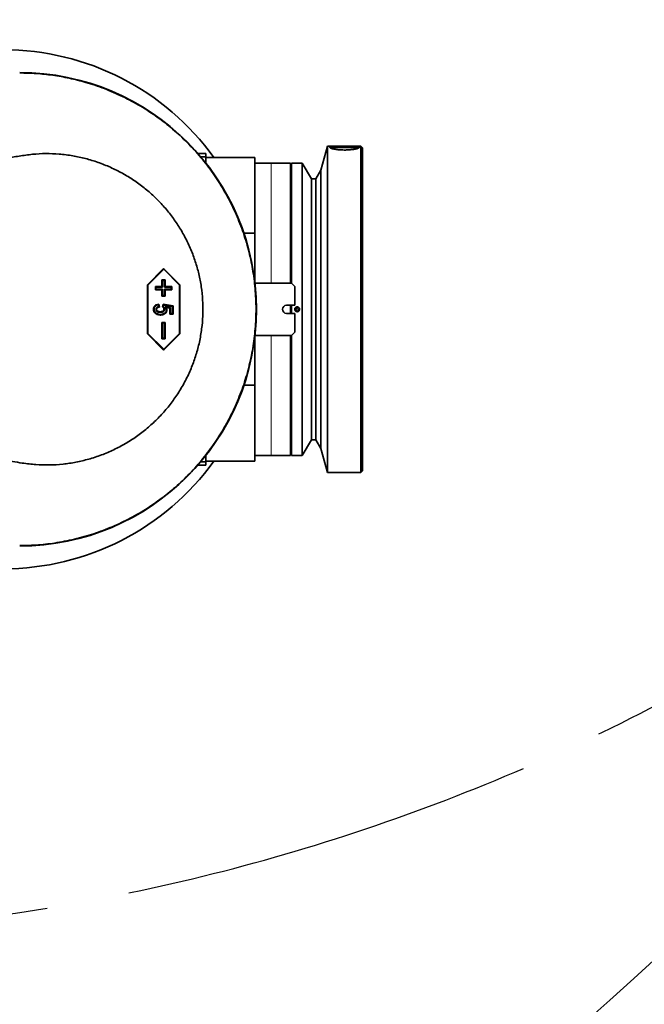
# Model space of a CAD drawing. Header units: millimetres. Extents: x 0 to 11920, y 0 to 8400.
# Tile 22 of 44: x 4078 to 4461, y 3994 to 4597. Entities that reach past the tile are written whole.
import ezdxf

# ---------------------------------------------------------------- set-up
doc = ezdxf.new("R2010")
doc.units = ezdxf.units.MM
doc.header["$LTSCALE"] = 20
doc.linetypes.add('CENTERX2', pattern=[20.32, 12.7, -2.54, 2.54, -2.54])
doc.layers.add('THICK_LINE', color=7, linetype='Continuous')
doc.styles.add('SLDTEXTSTYLE0', font='TXT', dxfattribs={"width": 0.605})
doc.dimstyles.new('SLDDIMSTYLE2', dxfattribs={"dimtxt": 70, "dimasz": 70, "dimexe": 0, "dimexo": 0.0625, "dimgap": 17.5, "dimtad": 1, "dimdec": 0, "dimrnd": 1e-09, "dimzin": 12, "dimdsep": 46, "dimtxsty": 'SLDTEXTSTYLE0', "dimsah": 1, "dimcen": 0.09, "dimadec": 0, "dimazin": 3, "dimtfac": 1, "dimtofl": 0, "dimtmove": 0, "dimatfit": 3, "dimfxl": 1, "dimfrac": 2, "dimtolj": 1, "dimtzin": 12, "dimarcsym": 0})

# ---------------------------------------------------------------- blocks, each defined once
blk = doc.blocks.new('_D_5')
at = {"layer": 'THICK_LINE'}
for p, q in [((2896.89, 6594.43), (5427.81, 6594.43)), ((5397.81, 3390.53), (5397.81, 6594.43)), ((2895.99, 3390.53), (5427.81, 3390.53))]:
    blk.add_line(p, q, dxfattribs=at)
for points in [[(5397.81, 6594.43), (5387.81, 6524.43), (5407.81, 6524.43)], [(5397.81, 3390.53), (5407.81, 3460.53), (5387.81, 3460.53)]]:
    blk.add_solid(points, dxfattribs=at)
at = {"layer": 'THICK_LINE', "insert": (5307.57, 4885.54), "char_height": 70, "attachment_point": 1, "rotation": 90, "style": 'SLDTEXTSTYLE0'}
blk.add_mtext('3204', dxfattribs=at)

msp = doc.modelspace()

# ---------------------------------------------------------------- linework, layer by layer
at = {"color": 7, "linetype": 'Continuous', "lineweight": 35}
for p, q in [((4266.9933594, 4519.4300053), (4263.0356608, 4504.659673)), ((4287.4933594, 4519.4300053), (4266.9933594, 4519.4300053)), ((4266.9933594, 4519.4300053), (4266.9933594, 4319.4300053)), ((4288.4933594, 4518.4300053), (4287.4933594, 4519.4300053)), ((4287.4933594, 4319.4300053), (4287.4933594, 4519.4300053)), ((4288.4933594, 4518.4300053), (4288.4933594, 4320.4300053)), ((4192.4933594, 4514.9300053), (4187.6022499, 4514.9300053)), ((4192.4933594, 4512.7842898), (4189.4436977, 4512.7842898)), ((4192.4933594, 4514.9300053), (4192.4933594, 4512.7842898)), ((4192.4933594, 4512.7842898), (4192.4933594, 4509.0346926)), ((4222.4933594, 4512.4300053), (4192.4933594, 4512.4300053)), ((4222.4933594, 4512.4300053), (4222.4933594, 4465.9810525)), ((4232.4933594, 4508.9300053), (4222.4933594, 4508.9300053)), ((4244.4933594, 4508.9300053), (4232.4933594, 4508.9300053)), ((4244.4933594, 4508.9300053), (4244.4933594, 4435.4300053)), ((4251.5933594, 4508.9300053), (4244.9933594, 4508.9300053)), ((4244.9933594, 4508.9300053), (4244.9933594, 4435.4300053)), ((4257.1815947, 4499.4300053), (4251.5933594, 4508.9300053)), ((4251.5933594, 4508.9300053), (4251.5933594, 4329.9300053)), ((4263.0356608, 4504.659673), (4259.8933594, 4499.4300053)), ((4263.0356608, 4504.659673), (4263.0356608, 4334.2003375)), ((4244.9933594, 4499.4300053), (4244.4933594, 4499.4300053)), ((4259.8933594, 4499.4300053), (4257.1815947, 4499.4300053)), ((4257.1815947, 4499.4300053), (4257.1815947, 4339.4300053)), ((4259.8933594, 4499.4300053), (4259.8933594, 4339.4300053)), ((4215.8177927, 4465.9810525), (4222.4933594, 4465.9810525)), ((4222.4933594, 4465.9810525), (4222.4933594, 4436.4300053)), ((4166.6950375, 4444.4300053), (4156.719397, 4434.4300053)), ((4166.704307, 4443.914394), (4157.0928726, 4434.2794895)), ((4176.670678, 4434.4300053), (4166.6950375, 4444.4300053)), ((4166.704307, 4443.914394), (4166.6950375, 4444.4300053)), ((4176.3157413, 4434.2794895), (4166.704307, 4443.914394)), ((4156.719397, 4434.4300053), (4156.719397, 4404.4300053)), ((4157.0928726, 4434.2794895), (4156.719397, 4434.4300053)), ((4157.0928726, 4434.2794895), (4157.0928726, 4404.580521)), ((4161.9925673, 4433.0659171), (4161.6376307, 4433.4300053)), ((4165.6278869, 4433.4300053), (4161.6376307, 4433.4300053)), ((4161.6376307, 4433.4300053), (4161.6376307, 4431.4300053)), ((4165.9828235, 4437.0659171), (4165.6278869, 4437.4300053)), ((4165.6278869, 4437.4300053), (4165.6278869, 4433.4300053)), ((4167.623015, 4437.4300053), (4165.6278869, 4437.4300053)), ((4165.9828235, 4433.0659171), (4165.6278869, 4433.4300053)), ((4165.9828235, 4437.0659171), (4165.9828235, 4433.0659171)), ((4167.2495393, 4437.0659171), (4165.9828235, 4437.0659171)), ((4167.2495393, 4437.0659171), (4167.623015, 4437.4300053)), ((4167.2495393, 4433.0659171), (4167.2495393, 4437.0659171)), ((4167.2495393, 4433.0659171), (4167.623015, 4433.4300053)), ((4167.623015, 4433.4300053), (4167.623015, 4437.4300053)), ((4171.6132712, 4433.4300053), (4167.623015, 4433.4300053)), ((4171.2397955, 4433.0659171), (4171.6132712, 4433.4300053)), ((4171.6132712, 4431.4300053), (4171.6132712, 4433.4300053)), ((4176.3157413, 4434.2794895), (4176.670678, 4434.4300053)), ((4176.3157413, 4404.580521), (4176.3157413, 4434.2794895)), ((4176.670678, 4404.4300053), (4176.670678, 4434.4300053)), ((4244.9933594, 4435.4300053), (4222.6078972, 4435.4300053)), ((4244.9933594, 4435.4300053), (4246.9933594, 4433.4300053)), ((4246.9933594, 4433.4300053), (4246.9933594, 4421.9300053)), ((4161.9925673, 4431.7940934), (4161.6376307, 4431.4300053)), ((4161.6376307, 4431.4300053), (4165.6278869, 4431.4300053)), ((4161.9925673, 4433.0659171), (4161.9925673, 4431.7940934)), ((4165.9828235, 4433.0659171), (4161.9925673, 4433.0659171)), ((4161.9925673, 4431.7940934), (4165.9828235, 4431.7940934)), ((4165.9828235, 4431.7940934), (4165.6278869, 4431.4300053)), ((4165.6278869, 4431.4300053), (4165.6278869, 4427.4300053)), ((4165.9828235, 4427.7940934), (4165.6278869, 4427.4300053)), ((4165.6278869, 4427.4300053), (4167.623015, 4427.4300053)), ((4165.9828235, 4431.7940934), (4165.9828235, 4427.7940934)), ((4165.9828235, 4427.7940934), (4167.2495393, 4427.7940934)), ((4171.2397955, 4433.0659171), (4167.2495393, 4433.0659171)), ((4167.2495393, 4431.7940934), (4171.2397955, 4431.7940934)), ((4167.2495393, 4427.7940934), (4167.2495393, 4431.7940934)), ((4167.2495393, 4431.7940934), (4167.623015, 4431.4300053)), ((4167.2495393, 4427.7940934), (4167.623015, 4427.4300053)), ((4167.623015, 4427.4300053), (4167.623015, 4431.4300053)), ((4167.623015, 4431.4300053), (4171.6132712, 4431.4300053)), ((4171.2397955, 4431.7940934), (4171.2397955, 4433.0659171)), ((4171.2397955, 4431.7940934), (4171.6132712, 4431.4300053)), ((4163.439295, 4422.2133497), (4163.6312059, 4421.0590723)), ((4163.7493572, 4422.6248105), (4164.0602862, 4420.7546806)), ((4166.0813251, 4420.9153949), (4166.3922541, 4422.4689663)), ((4166.6717653, 4422.0560347), (4166.3922541, 4422.4689663)), ((4166.3922541, 4422.4689663), (4172.4553707, 4421.5339014)), ((4166.469546, 4421.0456365), (4166.6717653, 4422.0560347)), ((4166.6717653, 4422.0560347), (4172.081895, 4421.2216746)), ((4172.081895, 4421.2216746), (4172.4553707, 4421.5339014)), ((4172.081895, 4421.2216746), (4172.081895, 4416.7551324)), ((4172.4553707, 4421.5339014), (4172.4553707, 4416.3910442)), ((4246.9933594, 4421.9300053), (4241.9933594, 4421.9300053)), ((4244.4933594, 4421.9300053), (4244.4933594, 4416.9300053)), ((4244.9933594, 4421.9300053), (4244.9933594, 4416.9300053)), ((4161.9761796, 4419.3749996), (4162.3501764, 4419.3691286)), ((4164.663422, 4417.5853525), (4164.6724278, 4417.9494858)), ((4167.2136891, 4419.4404383), (4166.8586477, 4419.4373105)), ((4170.7892685, 4420.4264585), (4167.5399503, 4420.9278559)), ((4167.5399503, 4420.9278559), (4168.2724033, 4420.4478624)), ((4170.4343318, 4420.1142585), (4168.2724033, 4420.4478624)), ((4170.7892685, 4420.4264585), (4170.4343318, 4420.1142585)), ((4170.4343318, 4416.3910442), (4170.4343318, 4420.1142585)), ((4170.7892685, 4416.7551324), (4170.4343318, 4416.3910442)), ((4172.4553707, 4416.3910442), (4170.4343318, 4416.3910442)), ((4170.7892685, 4416.7551324), (4170.7892685, 4420.4264585)), ((4172.081895, 4416.7551324), (4170.7892685, 4416.7551324)), ((4172.081895, 4416.7551324), (4172.4553707, 4416.3910442)), ((4241.9933594, 4416.9300053), (4246.9933594, 4416.9300053)), ((4246.9933594, 4416.9300053), (4246.9933594, 4405.4300053)), ((4165.9828235, 4411.0659171), (4165.6278869, 4411.4300053)), ((4165.6278869, 4411.4300053), (4165.6278869, 4401.4300053)), ((4167.623015, 4411.4300053), (4165.6278869, 4411.4300053)), ((4165.9828235, 4411.0659171), (4165.9828235, 4401.7940934)), ((4167.2495393, 4411.0659171), (4165.9828235, 4411.0659171)), ((4167.2495393, 4411.0659171), (4167.623015, 4411.4300053)), ((4167.2495393, 4401.7940934), (4167.2495393, 4411.0659171)), ((4167.623015, 4401.4300053), (4167.623015, 4411.4300053)), ((4157.0928726, 4404.580521), (4156.719397, 4404.4300053)), ((4156.719397, 4404.4300053), (4166.6950375, 4394.4300053)), ((4157.0928726, 4404.580521), (4166.704307, 4394.9456165)), ((4166.6950375, 4394.4300053), (4176.670678, 4404.4300053)), ((4166.704307, 4394.9456165), (4176.3157413, 4404.580521)), ((4176.3157413, 4404.580521), (4176.670678, 4404.4300053)), ((4222.6078972, 4403.4300053), (4244.9933594, 4403.4300053)), ((4244.4933594, 4403.4300053), (4244.4933594, 4329.9300053)), ((4246.9933594, 4405.4300053), (4244.9933594, 4403.4300053)), ((4244.9933594, 4403.4300053), (4244.9933594, 4329.9300053)), ((4165.9828235, 4401.7940934), (4165.6278869, 4401.4300053)), ((4165.6278869, 4401.4300053), (4167.623015, 4401.4300053)), ((4165.9828235, 4401.7940934), (4167.2495393, 4401.7940934)), ((4167.2495393, 4401.7940934), (4167.623015, 4401.4300053)), ((4222.4933594, 4402.4300053), (4222.4933594, 4372.878958)), ((4166.704307, 4394.9456165), (4166.6950375, 4394.4300053)), ((4222.4933594, 4372.878958), (4215.8177927, 4372.878958)), ((4222.4933594, 4372.878958), (4222.4933594, 4326.4300053)), ((4244.4933594, 4339.4300053), (4244.9933594, 4339.4300053)), ((4251.5933594, 4329.9300053), (4257.1815947, 4339.4300053)), ((4257.1815947, 4339.4300053), (4259.8933594, 4339.4300053)), ((4259.8933594, 4339.4300053), (4263.0356608, 4334.2003375)), ((4263.0356608, 4334.2003375), (4266.9933594, 4319.4300053)), ((4192.4933594, 4326.0757208), (4189.4436977, 4326.0757208)), ((4192.4933594, 4329.8253179), (4192.4933594, 4326.0757208)), ((4192.4933594, 4326.4300053), (4222.4933594, 4326.4300053)), ((4192.4933594, 4326.0757208), (4192.4933594, 4323.9300053)), ((4222.4933594, 4329.9300053), (4232.4933594, 4329.9300053)), ((4232.4933594, 4329.9300053), (4244.4933594, 4329.9300053)), ((4244.9933594, 4329.9300053), (4251.5933594, 4329.9300053)), ((4187.6022499, 4323.9300053), (4192.4933594, 4323.9300053)), ((4266.9933594, 4319.4300053), (4287.4933594, 4319.4300053)), ((4287.4933594, 4319.4300053), (4288.4933594, 4320.4300053))]:
    msp.add_line(p, q, dxfattribs=at)
at = {"color": 8, "linetype": 'Continuous', "lineweight": 18}
for p, q in [((4232.4933594, 4435.4300053), (4232.4933594, 4508.9300053)), ((4232.4933594, 4329.9300053), (4232.4933594, 4403.4300053))]:
    msp.add_line(p, q, dxfattribs=at)
at = {"color": 7, "linetype": 'Continuous', "lineweight": 35, "flags": 128}
for points in [[(4285.2443392, 4517.8415514), (4284.9251731, 4517.9695483), (4284.1148714, 4518.1690434), (4282.9949551, 4518.341138), (4281.6177902, 4518.477785), (4280.0477716, 4518.572595), (4278.3583115, 4518.6211349), (4276.6284072, 4518.6211349), (4274.9389471, 4518.572595), (4273.3689285, 4518.477785), (4271.9917637, 4518.341138), (4270.8718474, 4518.1690434), (4270.0615456, 4517.9695483), (4269.7743787, 4517.8573795)], [(4160.839639, 4419.3356443), (4160.6804998, 4419.3342828), (4160.4846021, 4419.3326027)], [(4164.7098623, 4416.2876798), (4164.7136052, 4416.1313362), (4164.7185813, 4415.9235118)], [(4167.5500953, 4417.2703041), (4167.6352438, 4417.1811187), (4167.7206273, 4417.0916826), (4167.8060097, 4417.0022455)], [(4168.3504909, 4419.0791089), (4168.4666762, 4419.0806955), (4168.5954493, 4419.0824594), (4168.724222, 4419.084226)]]:
    msp.add_lwpolyline(points, dxfattribs=at)
at = {"color": 7, "linetype": 'Continuous', "lineweight": 35}
msp.add_circle((4248.4933594, 4419.4300053), 0.8, dxfattribs=at)
for centre, radius, start, end in [((4068.4933594, 4419.4300053), 159, 35.7963256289, 90), ((4078.4933594, 4419.4300053), 145, 270, 90), ((4276.3156148, 4484.0147015), 34.763037, 88.0584921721, 101.7705687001), ((4278.6694981, 4483.9758784), 34.8017835, 78.2474511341, 91.9367002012), ((4241.9933594, 4419.4300053), 2.5, 90, 270), ((4068.4933594, 4419.4300053), 159, 270, 324.2036743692)]:
    msp.add_arc(centre, radius, start, end, dxfattribs=at)
at = {"color": 8, "linetype": 'Continuous', "lineweight": 18}
msp.add_arc((4078.4933594, 4419.4300053), 144.9650792, 270, 90, dxfattribs=at)
at = {"color": 7, "linetype": 'Continuous', "lineweight": 35}
for points, knots in [([(4078.4933594, 4564.2149439), (4081.8788158, 4564.1461059), (4088.6497285, 4564.0084298), (4098.8249432, 4562.8944749), (4108.9666023, 4561.0996365), (4119.5611464, 4558.4193635), (4130.4481283, 4554.7492818), (4141.613284, 4549.9236135), (4152.4334151, 4544.1144329), (4162.7207164, 4537.4065708), (4172.3103304, 4529.9238836), (4181.2491313, 4521.6745688), (4189.5365844, 4512.611111), (4197.0236244, 4502.8761165), (4203.5958144, 4492.6411151), (4209.3000255, 4481.8982822), (4214.1201244, 4470.6028249), (4217.9628486, 4458.938538), (4220.7767074, 4447.1050576), (4222.6035448, 4435.0795376), (4223.4131235, 4422.8251691), (4223.1783, 4410.5462563), (4221.9165945, 4398.4482234), (4219.6598582, 4386.4956711), (4216.3674808, 4374.6638715), (4212.0813818, 4363.1548035), (4206.8863327, 4352.1564356), (4200.8005271, 4341.6248838), (4193.7774653, 4331.5500825), (4185.9235881, 4322.1086228), (4177.3809146, 4313.4499735), (4168.152262, 4305.5265419), (4158.190327, 4298.3443739), (4147.6539805, 4292.0348937), (4136.7267089, 4286.6916352), (4125.3953351, 4282.2706682), (4113.6174483, 4278.7864915), (4101.7656362, 4276.3727225), (4090.0294618, 4274.9111785), (4082.3468473, 4274.7339579), (4078.4933594, 4274.6450666)], [0, 0, 0, 0, 0.0223307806, 0.0446615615, 0.0674475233, 0.090233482, 0.1166954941, 0.143157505, 0.1703882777, 0.1976190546, 0.2240815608, 0.2505440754, 0.2777754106, 0.3050067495, 0.331468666, 0.3579305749, 0.3851612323, 0.4123918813, 0.438854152, 0.4653164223, 0.4925474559, 0.5197784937, 0.546241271, 0.5727040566, 0.5999356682, 0.627167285, 0.6536295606, 0.68009183, 0.7073228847, 0.7345539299, 0.7610160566, 0.7874781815, 0.8147090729, 0.8419399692, 0.8684025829, 0.8948652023, 0.9220966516, 0.9493281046, 0.9745837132, 1, 1, 1, 1]), ([(4277.4933594, 4519.3468755), (4276.9957074, 4519.3459107), (4275.9859356, 4519.343953), (4274.5206327, 4519.327269), (4273.1268709, 4519.2976493), (4271.8677454, 4519.2512753), (4270.7560679, 4519.1833884), (4269.8429414, 4519.091249), (4269.138996, 4518.9701356), (4268.677941, 4518.8210537), (4268.4644568, 4518.6422887), (4268.5077655, 4518.44086), (4268.8063381, 4518.2191215), (4269.34556, 4517.9894344), (4270.120406, 4517.7577699), (4271.0965749, 4517.5394419), (4272.2647263, 4517.3425628), (4273.5718883, 4517.1819501), (4275.0035098, 4517.0647152), (4276.4915354, 4517.0002725), (4278.0201054, 4516.9913966), (4279.5173037, 4517.0385485), (4280.9694771, 4517.1394314), (4282.3110883, 4517.2860628), (4283.5292627, 4517.4723272), (4284.568644, 4517.6845006), (4285.4171, 4517.9145033), (4286.0342567, 4518.1463936), (4286.4130785, 4518.3731851), (4286.5360036, 4518.5813848), (4286.4028778, 4518.768045), (4286.0210492, 4518.9255905), (4285.3945221, 4519.0554878), (4284.5514455, 4519.1561076), (4283.4995073, 4519.231758), (4282.2855981, 4519.2845522), (4280.9229622, 4519.3195475), (4279.6389407, 4519.3372796), (4278.4818626, 4519.3455932), (4277.8241895, 4519.3464464), (4277.4933594, 4519.3468755)], [0, 0, 0, 0, 0.0263887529, 0.0535446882, 0.0799328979, 0.1070826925, 0.1335378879, 0.1607575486, 0.1872545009, 0.2145238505, 0.2409477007, 0.2681423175, 0.294492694, 0.3216052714, 0.3479955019, 0.3751457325, 0.4016274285, 0.4288766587, 0.4553593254, 0.4826152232, 0.5090058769, 0.5361645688, 0.5625140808, 0.5896237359, 0.6160468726, 0.6432318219, 0.6697286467, 0.6969959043, 0.7234517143, 0.7506801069, 0.7770446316, 0.8041740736, 0.8305389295, 0.8576632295, 0.8841191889, 0.911339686, 0.9378365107, 0.9651057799, 0.9824471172, 1, 1, 1, 1]), ([(3996.9900281, 4342.4300053), (4006.7525093, 4340.0962874), (4026.2858176, 4335.4268565), (4050.0149064, 4330.7099065), (4067.9577285, 4327.3361387), (4078.7663586, 4325.3229771), (4088.3750397, 4324.1415719), (4096.7292521, 4323.9522219), (4104.9560617, 4324.4643273), (4112.9927073, 4325.6756388), (4120.8694167, 4327.5413226), (4128.6348942, 4330.0937887), (4136.1562724, 4333.2969549), (4143.3111205, 4337.0889501), (4150.1297394, 4341.4581433), (4156.6170882, 4346.437746), (4162.6593506, 4351.9543096), (4168.1611697, 4357.908999), (4173.1512155, 4364.3054675), (4177.6212744, 4371.1729756), (4181.473061, 4378.3774469), (4184.6518323, 4385.7888238), (4187.1965828, 4393.4140064), (4189.0986734, 4401.3071231), (4190.3092016, 4409.3062518), (4190.8247756, 4417.2709005), (4190.676131, 4425.2200432), (4189.842451, 4433.2049434), (4188.3353166, 4441.0713615), (4186.1945691, 4448.6884465), (4183.4469798, 4456.0840501), (4180.0596442, 4463.2907201), (4176.0666991, 4470.2115468), (4171.5373635, 4476.7362181), (4166.4709161, 4482.8891252), (4160.8554807, 4488.6487708), (4154.7568959, 4493.9367006), (4148.2740113, 4498.666145), (4141.3996997, 4502.862562), (4134.1298147, 4506.5003445), (4126.5618801, 4509.5176657), (4118.8220514, 4511.8677113), (4110.8929077, 4513.5735607), (4102.7689447, 4514.5968947), (4094.5319173, 4514.9486975), (4086.3187287, 4514.4647849), (4078.1971944, 4513.3229895), (4064.6708529, 4510.9107363), (4045.6774128, 4507.3335832), (4021.2739861, 4502.2735297), (4005.086155, 4498.3782015), (3996.9900281, 4496.4300053)], [0, 0, 0, 0, 0.0603074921, 0.1206665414, 0.145344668, 0.1700207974, 0.1867219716, 0.2034568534, 0.2201595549, 0.2361979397, 0.2522364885, 0.2687426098, 0.285248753, 0.3012860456, 0.3173233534, 0.3338255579, 0.3503277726, 0.3663767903, 0.3824256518, 0.3989498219, 0.4154737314, 0.4313649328, 0.4472560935, 0.4636193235, 0.4799825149, 0.4956966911, 0.511410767, 0.5275886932, 0.5437666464, 0.5593710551, 0.5749756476, 0.5910237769, 0.6070720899, 0.6228474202, 0.6386227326, 0.6548463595, 0.6710700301, 0.6870222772, 0.7029746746, 0.719383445, 0.7357922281, 0.7518598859, 0.7679273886, 0.7844682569, 0.801008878, 0.8174005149, 0.8338322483, 0.8502657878, 0.8999617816, 0.9499672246, 1, 1, 1, 1]), ([(4160.4846021, 4419.3326027), (4160.5245143, 4419.7655992), (4160.6015112, 4420.6009192), (4161.2856368, 4421.5944763), (4162.3352659, 4422.3587569), (4163.2096597, 4422.5232693), (4163.7493572, 4422.6248105)], [0, 0, 0, 0, 0.251293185, 0.4847849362, 0.6819965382, 1, 1, 1, 1]), ([(4160.839639, 4419.3356443), (4160.8621453, 4419.6503002), (4160.9057192, 4420.2594978), (4161.3335625, 4421.0754813), (4161.98455, 4421.7025066), (4162.7278432, 4422.056867), (4163.2333441, 4422.1680511), (4163.439295, 4422.2133497)], [0, 0, 0, 0, 0.2207894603, 0.4274651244, 0.6338428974, 0.8508205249, 1, 1, 1, 1]), ([(4163.439295, 4422.2133497), (4163.4907203, 4422.2828197), (4163.5935742, 4422.4217643), (4163.6974284, 4422.5571269), (4163.7493572, 4422.6248105)], [0, 0, 0, 0, 0.4999836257, 1, 1, 1, 1]), ([(4164.7185813, 4415.9235118), (4164.0315961, 4416.0019538), (4162.8687036, 4416.1347364), (4161.5655203, 4416.8986298), (4160.8298744, 4417.7368966), (4160.5221801, 4418.5596367), (4160.4957711, 4419.1028611), (4160.4846021, 4419.3326027)], [0, 0, 0, 0, 0.34011749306, 0.57573296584, 0.73092048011, 0.88620034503, 1, 1, 1, 1]), ([(4164.7098623, 4416.2876798), (4164.0820862, 4416.3576323), (4163.0190756, 4416.4760824), (4161.8338659, 4417.155775), (4161.1612241, 4417.8881263), (4160.8748371, 4418.622351), (4160.8504657, 4419.1162407), (4160.839639, 4419.3356443)], [0, 0, 0, 0, 0.3428448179, 0.5805376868, 0.7302535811, 0.8801689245, 1, 1, 1, 1]), ([(4163.6312059, 4421.0590723), (4163.3466967, 4420.9746643), (4162.8434396, 4420.8253583), (4162.3310072, 4420.3507231), (4162.0292586, 4419.8709099), (4161.9938141, 4419.5397569), (4161.9761796, 4419.3749996)], [0, 0, 0, 0, 0.3459287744, 0.6118997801, 0.806909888, 1, 1, 1, 1]), ([(4161.9761796, 4419.3749996), (4161.9985966, 4419.1765494), (4162.0417053, 4418.794923), (4162.4032881, 4418.2842049), (4162.9732247, 4417.8533964), (4163.7760569, 4417.61496), (4164.3672442, 4417.5952346), (4164.663422, 4417.5853525)], [0, 0, 0, 0, 0.1639655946, 0.3153113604, 0.506051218, 0.7525375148, 1, 1, 1, 1]), ([(4164.0602862, 4420.7546806), (4163.7639, 4420.707083), (4163.2852508, 4420.6302153), (4162.7410281, 4420.243445), (4162.4084707, 4419.835773), (4162.367847, 4419.5105811), (4162.3501764, 4419.3691286)], [0, 0, 0, 0, 0.3694689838, 0.5966742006, 0.8245607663, 1, 1, 1, 1]), ([(4162.3501764, 4419.3691286), (4162.3672833, 4419.2203433), (4162.3998707, 4418.9369175), (4162.6781849, 4418.5442421), (4163.1330058, 4418.1946698), (4163.840798, 4417.9773827), (4164.3796095, 4417.9593084), (4164.6724278, 4417.9494858)], [0, 0, 0, 0, 0.1463338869, 0.2787557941, 0.4643383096, 0.7088933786, 1, 1, 1, 1]), ([(4163.6312059, 4421.0590723), (4163.6855274, 4421.0218622), (4163.8283865, 4420.9240043), (4163.9715561, 4420.8194677), (4164.0602862, 4420.7546806)], [0, 0, 0, 0, 0.3802451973, 1, 1, 1, 1]), ([(4164.663422, 4417.5853525), (4164.938754, 4417.5949634), (4165.491837, 4417.6142697), (4166.2345623, 4417.8402578), (4166.7963916, 4418.267317), (4167.1278008, 4418.7841933), (4167.210487, 4419.2038696), (4167.2133285, 4419.4137974), (4167.2136891, 4419.4404383)], [0, 0, 0, 0, 0.23365165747, 0.46935601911, 0.64537095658, 0.82207823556, 0.97742076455, 1, 1, 1, 1]), ([(4164.6724278, 4417.9494858), (4164.9142686, 4417.9574069), (4165.4000945, 4417.9733193), (4166.0420208, 4418.1537216), (4166.516785, 4418.5020151), (4166.7883882, 4418.911327), (4166.8560282, 4419.2471857), (4166.8583282, 4419.4141173), (4166.8586477, 4419.4373105)], [0, 0, 0, 0, 0.2450494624, 0.492271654, 0.6613166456, 0.8311906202, 0.9765459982, 1, 1, 1, 1]), ([(4167.5500953, 4417.2703041), (4167.2010307, 4417.01482), (4166.5084518, 4416.507914), (4165.4761767, 4416.3082437), (4164.8830565, 4416.2923274), (4164.7098623, 4416.2876798)], [0, 0, 0, 0, 0.4184131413, 0.83017362, 1, 1, 1, 1]), ([(4167.8060097, 4417.0022455), (4167.4168476, 4416.7178017), (4166.6479094, 4416.1557746), (4165.5230565, 4415.9438158), (4164.888832, 4415.9278087), (4164.7185813, 4415.9235118)], [0, 0, 0, 0, 0.4284542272, 0.8465747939, 1, 1, 1, 1]), ([(4166.469546, 4421.0456365), (4166.4049035, 4421.0243765), (4166.2756177, 4420.9818562), (4166.1460896, 4420.9375488), (4166.0813251, 4420.9153949)], [0, 0, 0, 0, 0.4999961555, 1, 1, 1, 1]), ([(4166.8586477, 4419.4373105), (4166.836387, 4419.6400898), (4166.7918139, 4420.0461199), (4166.4778055, 4420.547837), (4166.2055118, 4420.8002674), (4166.0813251, 4420.9153949)], [0, 0, 0, 0, 0.3517700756, 0.7043576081, 1, 1, 1, 1]), ([(4167.2136891, 4419.4404383), (4167.1878337, 4419.680009), (4167.1351378, 4420.1682773), (4166.8077905, 4420.7006216), (4166.5521786, 4420.9613499), (4166.469546, 4421.0456365)], [0, 0, 0, 0, 0.3946331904, 0.8043008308, 1, 1, 1, 1]), ([(4167.5399503, 4420.9278559), (4167.6580869, 4420.734942), (4167.8352931, 4420.4455692), (4168.0757288, 4420.0622874), (4168.2709106, 4419.6861837), (4168.3369929, 4419.3422631), (4168.3487481, 4419.1130855), (4168.3504909, 4419.0791089)], [0, 0, 0, 0, 0.331604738, 0.4974105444, 0.6635857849, 0.9501250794, 1, 1, 1, 1]), ([(4168.3504909, 4419.0791089), (4168.3188252, 4418.758567), (4168.2576622, 4418.1394331), (4167.8527748, 4417.563142), (4167.5954672, 4417.3142008), (4167.5500953, 4417.2703041)], [0, 0, 0, 0, 0.4692751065, 0.9064153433, 1, 1, 1, 1]), ([(4168.724222, 4419.084226), (4168.6861339, 4418.7084357), (4168.6134067, 4417.9908843), (4168.1453133, 4417.3302922), (4167.8543362, 4417.0489688), (4167.8060097, 4417.0022455)], [0, 0, 0, 0, 0.4783379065, 0.913360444, 1, 1, 1, 1]), ([(4168.2724033, 4420.4478624), (4168.3722733, 4420.2828951), (4168.5727761, 4419.9517007), (4168.7037977, 4419.4755627), (4168.7190647, 4419.1830416), (4168.724222, 4419.084226)], [0, 0, 0, 0, 0.3965635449, 0.7961552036, 1, 1, 1, 1]), ([(4247.4363974, 4420.4892444), (4247.3276291, 4420.3581539), (4247.1111061, 4420.0971946), (4246.97572, 4419.5984023), (4247.0028935, 4419.0915865), (4247.1989078, 4418.6212611), (4247.5389568, 4418.2418081), (4247.9868676, 4417.9945716), (4248.4931922, 4417.908462), (4249.0008772, 4417.9946145), (4249.4514339, 4418.244113), (4249.7927466, 4418.6282113), (4249.9861362, 4419.1021291), (4250.0109626, 4419.6114591), (4249.8658988, 4420.0992648), (4249.5675786, 4420.5121153), (4249.1486826, 4420.8043855), (4248.6543268, 4420.9432828), (4248.1422454, 4420.9096509), (4247.7224033, 4420.7385194), (4247.515629, 4420.5583005), (4247.4363974, 4420.4892444)], [0, 0, 0, 0, 0.0540782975, 0.1076525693, 0.1610180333, 0.2143193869, 0.2677312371, 0.3213731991, 0.3752585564, 0.4292979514, 0.4833420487, 0.537238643, 0.5908921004, 0.6443108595, 0.6976131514, 0.7509735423, 0.8045367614, 0.8583514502, 0.912357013, 0.9664170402, 1, 1, 1, 1])]:
    msp.add_open_spline(points, degree=3, knots=knots, dxfattribs=at)
at = {"layer": 'THICK_LINE'}
msp.add_arc((2855.9933594, 5764.4300053), 2373.9, 212, 335, dxfattribs=at)
at = {"layer": 'THICK_LINE', "linetype": 'CENTERX2'}
msp.add_arc((3893.7157755, 5278.9738987), 1242.8300979, 244.2094299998, 322.246767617, dxfattribs=at)

# ---------------------------------------------------------------- dimensions: what is measured, and where the dimension line sits
at = {"layer": 'THICK_LINE'}
dim = msp.add_linear_dim(base=(5397.8092098, 6594.4300053), p1=(2855.9933594, 3390.5300053), p2=(2856.8859533, 6594.4300053), angle=90, dimstyle='SLDDIMSTYLE2', dxfattribs=at)
dim.commit()
dim.dimension.update_dxf_attribs({"geometry": '_D_5', "text_midpoint": (5397.8092098, 4992.4800053), "dimtype": 160})

doc.saveas('drawing.dxf')
